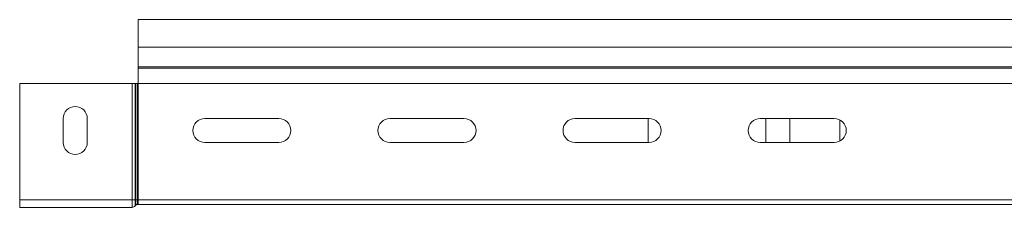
# Model space of a CAD drawing. Header units: millimetres. Extents: x 297 to 1585, y -1468 to 580.
# Tile 19 of 30: x 298 to 564, y 529 to 580. Entities that reach past the tile are written whole.
import ezdxf

# ---------------------------------------------------------------- set-up
doc = ezdxf.new("R2010")
doc.units = ezdxf.units.MM
doc.linetypes.add('K5LT32768', pattern=[0])
doc.linetypes.add('K5LT32769', pattern=[0])

msp = doc.modelspace()

# ---------------------------------------------------------------- linework, layer by layer
at = {"color": 7, "linetype": 'K5LT32768', "lineweight": 15}
for p, q in [((598.32, 579.76), (330.32, 579.76)), ((330.32, 572.31), (330.32, 579.76)), ((330.32, 572.31), (598.32, 572.31)), ((330.32, 567), (330.32, 572.31)), ((330.32, 566.63), (330.32, 567)), ((330.32, 562.5), (330.32, 566.63)), ((328.66, 562.5), (298.32, 562.5)), ((298.32, 530.96), (298.32, 562.5)), ((328.66, 530.96), (328.66, 562.5)), ((329.48, 562.5), (328.66, 562.5)), ((329.48, 530.96), (329.48, 562.5)), ((329.71, 562.5), (329.48, 562.5)), ((329.71, 530.96), (329.71, 562.5)), ((330.12, 562.5), (329.71, 562.5)), ((330.12, 530.96), (330.12, 562.5)), ((330.32, 562.5), (330.12, 562.5)), ((330.32, 562.5), (598.32, 562.5)), ((330.32, 530.96), (330.32, 562.5)), ((310.07, 553.01), (310.07, 546.51)), ((316.57, 546.51), (316.57, 553.01)), ((368.32, 553.01), (348.32, 553.01)), ((418.32, 553.01), (398.32, 553.01)), ((468.32, 553.01), (448.32, 553.01)), ((468.07, 546.51), (468.07, 553.01)), ((518.32, 553.01), (498.32, 553.01)), ((499.82, 546.94), (499.82, 553.01)), ((506.32, 553.01), (506.32, 546.94)), ((519.82, 546.94), (519.82, 552.64)), ((348.32, 546.51), (368.32, 546.51)), ((398.32, 546.51), (418.32, 546.51)), ((448.32, 546.51), (468.32, 546.51)), ((498.32, 546.51), (518.32, 546.51)), ((499.85, 546.51), (499.82, 546.94)), ((506.32, 546.94), (506.29, 546.51)), ((328.66, 530.96), (298.32, 530.96)), ((298.32, 528.96), (298.32, 530.96)), ((329.48, 530.96), (328.66, 530.96)), ((328.66, 528.96), (328.66, 530.96)), ((329.48, 529.33), (329.48, 530.96)), ((329.71, 530.96), (329.48, 530.96)), ((329.71, 529.58), (329.48, 529.33)), ((329.71, 529.58), (329.71, 530.96)), ((330.12, 530.96), (329.71, 530.96)), ((330.12, 529.76), (330.12, 530.96)), ((330.32, 530.96), (330.12, 530.96)), ((330.32, 529.76), (330.12, 529.76)), ((330.32, 530.96), (598.32, 530.96)), ((330.32, 529.76), (330.32, 530.96)), ((330.32, 529.76), (598.32, 529.76)), ((328.66, 528.96), (298.32, 528.96))]:
    msp.add_line(p, q, dxfattribs=at)
at = {"color": 8, "linetype": 'K5LT32769', "lineweight": 15, "true_color": 0x808080}
for p, q in [((330.32, 567), (598.32, 567)), ((330.32, 566.63), (598.32, 566.63))]:
    msp.add_line(p, q, dxfattribs=at)
at = {"color": 7, "linetype": 'K5LT32768', "lineweight": 15}
for centre, radius, start, end in [((313.32, 553.01), 3.25, 0, 180), ((348.32, 549.76), 3.25, 90, 270), ((368.32, 549.76), 3.25, 270, 90), ((398.32, 549.76), 3.25, 90, 270), ((418.32, 549.76), 3.25, 270, 90), ((448.32, 549.76), 3.25, 90, 270), ((468.32, 549.76), 3.25, 270, 90), ((498.32, 549.76), 3.25, 90, 270), ((518.32, 549.76), 3.25, 270, 90), ((313.32, 546.51), 3.25, 180, 0), ((328.66, 530.06), 1.1, 270, 318.1897), ((330.12, 529.21), 0.55, 90, 138.1897)]:
    msp.add_arc(centre, radius, start, end, dxfattribs=at)

doc.saveas('drawing.dxf')
